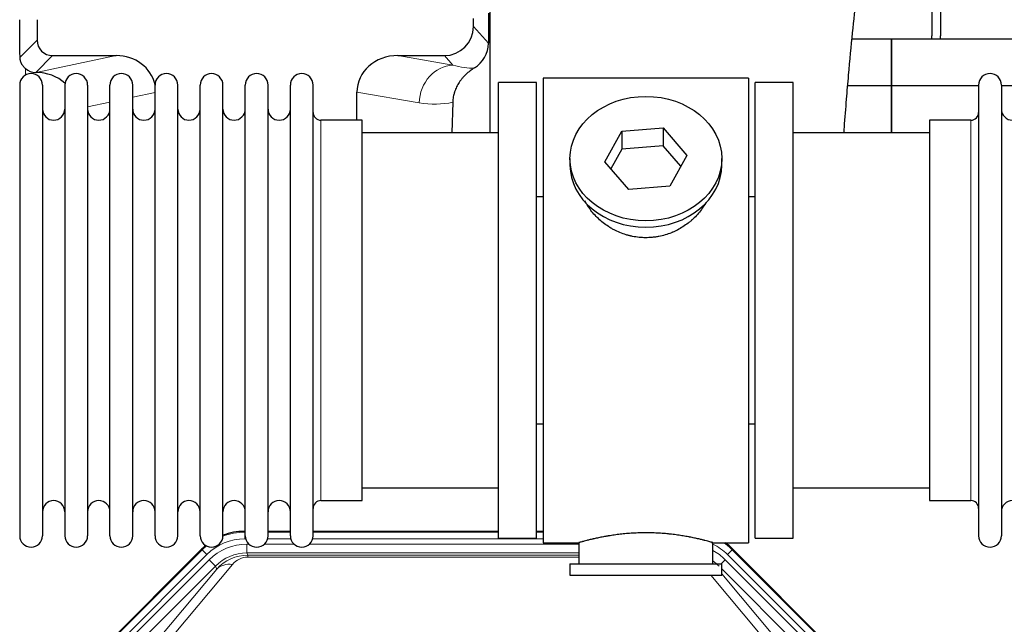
# Model space of a CAD drawing. Header units: inches. Extents: x 0 to 20790, y -12 to 14700.
# Tile 29 of 184: x 3514 to 3955, y 5170 to 5440. Entities that reach past the tile are written whole.
import ezdxf

# ---------------------------------------------------------------- set-up
doc = ezdxf.new("R2010")
doc.units = ezdxf.units.IN
doc.layers.add('1', color=7, linetype='Continuous', true_color=0xffffff)

msp = doc.modelspace()

# ---------------------------------------------------------------- linework, layer by layer
at = {"layer": '1', "color": 2, "linetype": 'Continuous', "lineweight": 25}
for p, q in [((3922.725, 5476.173), (3922.725, 5433.301)), ((3926.725, 5476.173), (3926.725, 5433.301)), ((3717.49, 5437.348), (3717.49, 5441.064)), ((3724.252, 5443.34), (3724.197, 5429.892)), ((3724.775, 5444.688), (3724.775, 5389.802)), ((3522.085, 5440.462), (3522.085, 5431.361)), ((3904.725, 5431.776), (3887.033, 5431.776)), ((3904.725, 5410.801), (3904.725, 5431.776)), ((3904.725, 5431.776), (3904.725, 5410.801)), ((3996.712, 5431.776), (3904.725, 5431.776)), ((3529.059, 5424.388), (3557.52, 5424.388)), ((3683.688, 5424.388), (3704.539, 5424.388)), ((3521.52, 5416.848), (3521.678, 5416.848)), ((3840.725, 5414.301), (3748.725, 5414.301)), ((3748.725, 5414.301), (3748.725, 5206.301)), ((3840.725, 5414.301), (3840.725, 5206.301)), ((3514.325, 5411.201), (3514.325, 5209.401)), ((3524.525, 5411.201), (3524.525, 5209.401)), ((3534.525, 5411.201), (3534.525, 5209.401)), ((3544.725, 5411.201), (3544.725, 5209.401)), ((3554.725, 5209.401), (3554.725, 5411.2)), ((3564.925, 5209.401), (3564.925, 5411.201)), ((3574.925, 5209.401), (3574.925, 5411.201)), ((3585.125, 5209.401), (3585.125, 5411.201)), ((3595.125, 5209.401), (3595.125, 5411.2)), ((3605.325, 5209.401), (3605.325, 5411.201)), ((3615.325, 5209.401), (3615.325, 5411.2)), ((3625.525, 5209.401), (3625.525, 5411.201)), ((3635.525, 5209.401), (3635.525, 5411.2)), ((3645.725, 5209.401), (3645.725, 5411.201)), ((3745.725, 5412.301), (3728.725, 5412.301)), ((3728.725, 5208.301), (3728.725, 5412.301)), ((3745.725, 5208.301), (3745.725, 5412.301)), ((3843.725, 5208.301), (3843.725, 5412.301)), ((3860.725, 5412.301), (3843.725, 5412.301)), ((3860.725, 5208.301), (3860.725, 5412.301)), ((3904.725, 5410.801), (3885.097, 5410.801)), ((3904.725, 5389.8), (3904.725, 5410.801)), ((3904.725, 5410.801), (3904.725, 5389.799)), ((3943.727, 5410.801), (3904.725, 5410.801)), ((3943.725, 5411.201), (3943.725, 5209.401)), ((3953.925, 5411.201), (3953.925, 5209.401)), ((3963.925, 5410.801), (3953.925, 5410.801)), ((3665.351, 5395.45), (3665.351, 5408)), ((3708.24, 5403.5), (3707.874, 5389.8)), ((3667.725, 5395.451), (3649.225, 5395.451)), ((3667.725, 5225.151), (3667.725, 5395.451)), ((3940.225, 5395.451), (3921.725, 5395.451)), ((3921.725, 5395.451), (3921.725, 5225.151)), ((3728.725, 5389.801), (3667.72, 5389.801)), ((3776.334, 5376.828), (3784.005, 5390.596)), ((3784.005, 5390.596), (3802.396, 5392.037)), ((3784.005, 5390.596), (3784.005, 5382.565)), ((3802.396, 5392.037), (3813.116, 5379.711)), ((3802.396, 5392.037), (3802.396, 5384.007)), ((3921.73, 5389.801), (3860.725, 5389.801)), ((3802.396, 5384.007), (3784.005, 5382.565)), ((3810.389, 5374.817), (3802.396, 5384.007)), ((3784.005, 5382.565), (3779.061, 5373.692)), ((3813.116, 5379.711), (3805.445, 5365.943)), ((3760.725, 5378.27), (3760.725, 5375.402)), ((3787.053, 5364.502), (3776.334, 5376.828)), ((3828.725, 5375.402), (3828.725, 5378.27)), ((3805.445, 5365.943), (3787.053, 5364.502)), ((3745.725, 5361.301), (3748.725, 5361.301)), ((3840.725, 5361.301), (3843.725, 5361.301)), ((3748.725, 5259.301), (3745.725, 5259.301)), ((3843.725, 5259.301), (3840.725, 5259.301)), ((3667.72, 5230.801), (3728.725, 5230.801)), ((3860.725, 5230.801), (3921.73, 5230.801)), ((3649.225, 5225.151), (3667.725, 5225.151)), ((3921.725, 5225.151), (3940.225, 5225.151)), ((3614.965, 5211.401), (3615.327, 5211.401)), ((3625.527, 5211.401), (3635.525, 5211.401)), ((3645.725, 5211.401), (3728.722, 5211.401)), ((3728.725, 5208.301), (3745.725, 5208.301)), ((3745.722, 5211.401), (3748.724, 5211.401)), ((3843.725, 5208.301), (3860.725, 5208.301)), ((3552.084, 5159.688), (3595.9, 5203.504)), ((3748.725, 5206.301), (3764.725, 5206.301)), ((3764.725, 5206.301), (3764.725, 5196.801)), ((3824.32, 5206.301), (3840.725, 5206.301)), ((3824.725, 5196.801), (3824.725, 5206.417)), ((3833.55, 5203.504), (3877.366, 5159.688)), ((3760.725, 5196.801), (3760.725, 5191.801)), ((3760.725, 5196.801), (3828.725, 5196.801)), ((3828.725, 5191.801), (3828.725, 5196.801)), ((3760.725, 5191.801), (3828.725, 5191.801))]:
    msp.add_line(p, q, dxfattribs=at)
at = {"layer": '1', "color": 110, "linetype": 'Continuous', "lineweight": 13}
for p, q in [((3717.49, 5437.348), (3724.197, 5429.892)), ((3514.467, 5423.743), (3522.085, 5431.361)), ((3529.059, 5424.388), (3521.52, 5416.848)), ((3521.678, 5416.848), (3557.52, 5424.388)), ((3683.688, 5424.388), (3708.33, 5420.173)), ((3708.33, 5420.173), (3704.539, 5424.388)), ((3516.916, 5415.64), (3516.916, 5418.554)), ((3574.925, 5407.812), (3564.925, 5405.708)), ((3693.196, 5403.237), (3665.351, 5408)), ((3554.725, 5403.563), (3544.725, 5401.459)), ((3649.225, 5225.151), (3649.225, 5395.451)), ((3940.225, 5395.451), (3940.225, 5225.151)), ((3614.965, 5211.401), (3615.121, 5211.026)), ((3615.121, 5211.026), (3615.326, 5211.026)), ((3615.121, 5208.03), (3615.121, 5211.026)), ((3615.513, 5208.03), (3615.121, 5208.03)), ((3635.714, 5208.03), (3625.339, 5208.03)), ((3625.526, 5211.026), (3635.527, 5211.026)), ((3748.724, 5208.03), (3645.54, 5208.03)), ((3645.727, 5211.026), (3728.722, 5211.026)), ((3745.723, 5211.026), (3748.724, 5211.026)), ((3552.464, 5159.538), (3596.055, 5203.129)), ((3596.055, 5203.129), (3595.9, 5203.504)), ((3598.173, 5201.01), (3596.055, 5203.129)), ((3616.097, 5205.673), (3616.945, 5205.673)), ((3616.097, 5201.678), (3616.097, 5205.673)), ((3623.907, 5205.673), (3637.145, 5205.673)), ((3644.107, 5205.673), (3764.723, 5205.673)), ((3833.395, 5203.129), (3831.276, 5201.01)), ((3833.55, 5203.504), (3833.395, 5203.129)), ((3833.395, 5203.129), (3876.985, 5159.538)), ((3598.173, 5201.01), (3554.583, 5157.42)), ((3556.974, 5156.478), (3599.15, 5198.653)), ((3601.974, 5195.829), (3599.15, 5198.653)), ((3764.723, 5201.678), (3616.097, 5201.678)), ((3616.097, 5201.678), (3616.492, 5200.724)), ((3616.492, 5200.724), (3764.722, 5200.724)), ((3616.492, 5199.845), (3616.492, 5200.724)), ((3764.722, 5199.845), (3616.492, 5199.845)), ((3828.447, 5196.801), (3830.3, 5198.653)), ((3872.475, 5156.478), (3830.3, 5198.653)), ((3874.867, 5157.42), (3831.276, 5201.01)), ((3601.974, 5195.829), (3559.799, 5153.653)), ((3576.45, 5163.319), (3602.528, 5194.492)), ((3609.589, 5196.538), (3583.512, 5165.365)), ((3602.528, 5194.492), (3601.974, 5195.829)), ((3869.651, 5153.653), (3828.725, 5194.578)), ((3845.938, 5165.365), (3823.823, 5191.8)), ((3828.725, 5192.335), (3852.999, 5163.319))]:
    msp.add_line(p, q, dxfattribs=at)
at = {"layer": '1', "color": 2, "linetype": 'Continuous', "lineweight": 25}
for centre, radius, start, end in [((3900.725, 5433.301), 22, 356.02453, 0), ((3904.725, 5433.301), 22, 356.02453, 0), ((3519.425, 5411.201), 5.1, 0, 180), ((3539.625, 5411.201), 5.1, 0, 180), ((3559.825, 5411.201), 5.1, 0, 180), ((3580.025, 5411.201), 5.1, 0, 180), ((3600.225, 5411.201), 5.1, 0, 180), ((3620.425, 5411.201), 5.1, 0, 180), ((3640.625, 5411.201), 5.1, 0, 180), ((3948.825, 5411.201), 5.1, 0, 180), ((3529.525, 5400.451), 5, 180, 0), ((3549.725, 5400.451), 5, 180, 0), ((3569.925, 5400.451), 5, 180, 0), ((3590.125, 5400.451), 5, 180, 0), ((3610.325, 5400.451), 5, 180, 0), ((3630.525, 5400.451), 5, 180, 0), ((3649.225, 5398.951), 3.5, 180, 270), ((3940.225, 5398.951), 3.5, 270, 0), ((3958.925, 5400.451), 5, 180, 0), ((3529.525, 5220.151), 5, 0, 180), ((3549.725, 5220.151), 5, 0, 180), ((3569.925, 5220.151), 5, 0, 180), ((3590.125, 5220.151), 5, 0, 180), ((3610.325, 5220.151), 5, 0, 180), ((3630.525, 5220.151), 5, 0, 180), ((3649.225, 5221.651), 3.5, 90, 180), ((3940.225, 5221.651), 3.5, 0, 90), ((3958.925, 5220.151), 5, 0, 180), ((3519.425, 5209.401), 5.1, 180, 0), ((3539.625, 5209.401), 5.1, 180, 0), ((3559.825, 5209.401), 5.1, 180, 0), ((3580.025, 5209.401), 5.1, 180, 0), ((3600.225, 5209.401), 5.1, 180, 0), ((3620.425, 5209.401), 5.1, 180, 0), ((3640.625, 5209.401), 5.1, 180, 0), ((3948.825, 5209.401), 5.1, 180, 0)]:
    msp.add_arc(centre, radius, start, end, dxfattribs=at)
for centre, major_axis, ratio, start_param, end_param in [((3516.916, 4990.17), (10.169, -1338.733), 0.0006671, 1.9006064, 1.9138372), ((3704.45, 5437.437), (-8.754, 9.732), 0.993147, 2.4124357, 3.9763944), ((3529.112, 5431.414), (4.987, 4.987), 0.9924325, 2.3599928, 3.9231925), ((3711.157, 5429.981), (12.412, -4.015), 0.9953148, 5.572067, 6.5905896), ((3556.903, 5407.323), (-18.076, -3.802), 0.9203203, 3.1559659, 4.4876926), ((3684.445, 5407.323), (18.879, -3.229), 0.8876007, 1.7611606, 3.2922561), ((3521.52, 5423.822), (-7.027, 0), 0.9924325, 0.8563441, 1.5707963), ((3521.678, 5399.913), (-18.402, 0), 0.9203203, 3.9349859, 4.712389), ((3794.725, 5375.402), (34, 0), 0.819152, 3.1416663, 6.2831608), ((3614.996, 5184.364, 0), (10.349, -24.985), 0.998395, 2.7494612, 3.1145601), ((3614.996, 5184.364, 0), (10.349, -24.985), 0.998395, 3.4494404, 3.5337241), ((3814.454, 5184.364, 0), (-10.349, -24.985), 0.998395, 2.7494612, 2.9094018)]:
    msp.add_ellipse(centre, major_axis=major_axis, ratio=ratio, start_param=start_param, end_param=end_param, dxfattribs=at)
at = {"layer": '1', "color": 110, "linetype": 'Continuous', "lineweight": 13}
for centre, major_axis, ratio, start_param, end_param in [((3708.33, 5403.237), (-2.866, -16.757), 0.8876007, 3.3319569, 4.8630524), ((3708.087, 5433.394), (17.605, -10.298), 0.5880236, 5.056727, 5.602163), ((3692.952, 5433.394), (33.02, -17.025), 0.7759833, 5.0998257, 5.5373073), ((3615.148, 5183.997, 0), (9.199, -22.209), 0.998395, 2.7494612, 3.5337241), ((3615.148, 5183.997, 0), (10.345, -24.976), 0.9987509, 2.7494612, 3.1209322), ((3615.148, 5183.997, 0), (10.345, -24.976), 0.9987509, 3.439392, 3.5337241), ((3616.124, 5181.64, 0), (-9.199, 22.209), 0.998395, 5.8910538, 6.6753168), ((3814.302, 5183.997, 0), (-9.199, -22.209), 0.998395, 2.7494612, 3.0857139), ((3813.325, 5181.64, 0), (9.199, 22.209), 0.998395, 5.8910538, 6.1816355), ((3814.302, 5183.997), (-10.345, -24.976), 0.9987509, 2.7494612, 2.9335669), ((3616.124, 5181.64), (7.671, -18.519), 0.9977549, 2.7494612, 3.5337241), ((3617.046, 5179.415), (4.311, -20.925), 0.9337003, 2.9520749, 3.7363379), ((3617.046, 5188.523), (2.389, -11.128), 0.8742439, 2.9560698, 3.7403327), ((3609.589, 5187.43), (-7.67, 6.416), 0.860824, 5.3364913, 6.1801624), ((3813.325, 5181.64), (-7.671, -18.519), 0.9977549, 2.7494612, 2.9288368)]:
    msp.add_ellipse(centre, major_axis=major_axis, ratio=ratio, start_param=start_param, end_param=end_param, dxfattribs=at)
at = {"layer": '1', "color": 2, "linetype": 'Continuous', "lineweight": 25}
msp.add_ellipse((3794.725, 5378.27), major_axis=(34, 0), ratio=0.819152, dxfattribs=at)
for points, knots in [([(3883.423, 5389.849), (3883.482, 5390.656), (3883.867, 5395.796), (3884.557, 5404.549), (3885.784, 5419.048), (3887.299, 5434.906), (3889.033, 5451.131), (3890.423, 5463.797), (3891.214, 5469.437), (3891.183, 5470.003), (3891.096, 5469.988)], [0, 0, 0, 0, 0.0209699, 0.1342168, 0.236439, 0.4335227, 0.6253698, 0.8247311, 0.9321253, 1, 1, 1, 1]), ([(3516.916, 5418.554), (3516.726, 5418.717), (3516.547, 5418.888), (3516.208, 5419.246), (3516.049, 5419.432), (3515.75, 5419.821), (3515.61, 5420.023), (3515.464, 5420.26), (3515.448, 5420.286), (3515.417, 5420.339), (3515.401, 5420.366), (3515.354, 5420.446), (3515.264, 5420.608), (3515.18, 5420.772), (3515.022, 5421.104), (3514.929, 5421.329), (3514.767, 5421.79), (3514.699, 5422.026), (3514.629, 5422.326), (3514.615, 5422.387), (3514.591, 5422.508), (3514.579, 5422.569), (3514.547, 5422.753), (3514.529, 5422.876), (3514.485, 5423.245), (3514.469, 5423.493), (3514.467, 5423.743)], [0, 0, 0, 0, 0.125, 0.125, 0.25, 0.25, 0.375, 0.375, 0.390625, 0.390625, 0.40625, 0.40625, 0.4375, 0.5, 0.5, 0.625, 0.625, 0.75, 0.75, 0.78125, 0.78125, 0.8125, 0.8125, 0.875, 0.875, 1, 1, 1, 1]), ([(3717.953, 5418.875), (3717.612, 5418.669), (3716.944, 5418.24), (3715.982, 5417.551), (3715.061, 5416.814), (3714.474, 5416.29), (3713.901, 5415.75), (3713.622, 5415.472), (3713.078, 5414.899), (3712.813, 5414.604), (3712.492, 5414.224), (3712.428, 5414.147), (3712.301, 5413.993), (3712.114, 5413.761), (3711.932, 5413.526), (3711.577, 5413.052), (3711.124, 5412.407), (3710.714, 5411.74), (3710.325, 5411.06), (3710.141, 5410.715), (3709.796, 5410.011), (3709.635, 5409.653), (3709.336, 5408.925), (3709.198, 5408.554), (3709.041, 5408.082), (3709.01, 5407.987), (3708.966, 5407.844), (3708.951, 5407.797), (3708.922, 5407.701), (3708.851, 5407.462), (3708.785, 5407.222), (3708.637, 5406.645), (3708.553, 5406.258), (3708.413, 5405.478), (3708.358, 5405.086), (3708.276, 5404.297), (3708.25, 5403.9), (3708.24, 5403.5)], [0, 0, 0, 0, 0.0625, 0.125, 0.1875, 0.25, 0.25, 0.3125, 0.3125, 0.375, 0.375, 0.390625, 0.390625, 0.40625, 0.4375, 0.4375, 0.5, 0.5625, 0.5625, 0.625, 0.625, 0.6875, 0.6875, 0.75, 0.75, 0.765625, 0.765625, 0.7734375, 0.7734375, 0.78125, 0.8125, 0.8125, 0.875, 0.875, 0.9375, 0.9375, 1, 1, 1, 1]), ([(3797.583, 5342.978), (3796.591, 5342.884), (3795.603, 5342.839), (3793.634, 5342.846), (3792.653, 5342.897), (3790.699, 5343.095), (3789.725, 5343.242), (3788.512, 5343.485), (3788.27, 5343.537), (3787.907, 5343.619), (3787.786, 5343.647), (3787.544, 5343.705), (3786.943, 5343.852), (3786.349, 5344.017), (3784.939, 5344.445), (3784.018, 5344.774), (3782.216, 5345.513), (3781.334, 5345.924), (3780.04, 5346.601), (3779.613, 5346.837), (3779.086, 5347.145), (3778.981, 5347.208), (3778.772, 5347.333), (3778.459, 5347.523), (3778.151, 5347.718), (3777.134, 5348.377), (3776.352, 5348.936), (3774.853, 5350.114), (3774.135, 5350.734), (3772.761, 5352.031), (3772.105, 5352.708), (3770.858, 5354.122), (3770.277, 5354.847), (3769.198, 5356.329), (3768.699, 5357.086), (3767.956, 5358.34), (3767.686, 5358.827), (3767.433, 5359.32)], [0, 0, 0, 0, 0.0792205, 0.0792205, 0.1584409, 0.1584409, 0.2376614, 0.2376614, 0.2574665, 0.2574665, 0.2673691, 0.2673691, 0.2772716, 0.3168819, 0.3168819, 0.3961024, 0.3961024, 0.4753228, 0.4753228, 0.5149331, 0.5149331, 0.5248356, 0.5248356, 0.5347382, 0.5545433, 0.5545433, 0.6337638, 0.6337638, 0.7129842, 0.7129842, 0.7922047, 0.7922047, 0.8714252, 0.8714252, 0.9506456, 0.9506456, 1, 1, 1, 1]), ([(3821.623, 5358.581), (3821.463, 5358.292), (3821.297, 5358.004), (3821.066, 5357.619), (3821.006, 5357.522), (3820.886, 5357.328), (3820.705, 5357.037), (3820.518, 5356.75), (3820.136, 5356.179), (3819.873, 5355.804), (3819.054, 5354.696), (3818.471, 5353.978), (3817.231, 5352.588), (3816.574, 5351.915), (3815.705, 5351.104), (3815.441, 5350.863), (3815.171, 5350.625), (3814.99, 5350.467), (3814.899, 5350.389), (3814.442, 5350), (3814.07, 5349.697), (3812.934, 5348.816), (3812.15, 5348.263), (3810.529, 5347.227), (3809.693, 5346.744), (3808.398, 5346.075), (3807.959, 5345.861), (3807.291, 5345.554), (3807.067, 5345.454), (3806.728, 5345.308), (3806.614, 5345.26), (3806.387, 5345.165), (3806.273, 5345.118), (3805.244, 5344.704), (3804.317, 5344.38), (3802.437, 5343.823), (3801.484, 5343.589), (3800.036, 5343.308), (3799.55, 5343.225), (3798.816, 5343.119), (3798.57, 5343.087), (3798.078, 5343.028), (3797.831, 5343.001), (3797.583, 5342.978)], [0, 0, 0, 0, 0.0354008, 0.0354008, 0.0474583, 0.0474583, 0.0595158, 0.0836308, 0.0836308, 0.1318607, 0.1318607, 0.2283206, 0.2283206, 0.3247806, 0.3247806, 0.3488955, 0.360953, 0.360953, 0.3730105, 0.3730105, 0.4212405, 0.4212405, 0.5177004, 0.5177004, 0.6141603, 0.6141603, 0.6623903, 0.6623903, 0.6865053, 0.6865053, 0.6985627, 0.6985627, 0.7106202, 0.7106202, 0.8070802, 0.8070802, 0.9035401, 0.9035401, 0.95177, 0.95177, 0.975885, 0.975885, 1, 1, 1, 1]), ([(3824.725, 5206.301), (3824.725, 5206.301), (3824.677, 5206.314), (3824.533, 5206.356), (3824.473, 5206.373), (3824.364, 5206.404), (3824.305, 5206.421), (3824.239, 5206.44), (3824.193, 5206.453), (3824.17, 5206.459), (3823.951, 5206.521), (3823.711, 5206.589), (3823.139, 5206.747), (3822.808, 5206.838), (3822.058, 5207.039), (3821.638, 5207.15), (3821.114, 5207.284), (3821.055, 5207.299), (3820.936, 5207.33), (3820.876, 5207.345), (3820.693, 5207.391), (3820.569, 5207.423), (3820.189, 5207.518), (3819.926, 5207.582), (3819.11, 5207.781), (3818.53, 5207.918), (3817.295, 5208.198), (3816.641, 5208.341), (3815.603, 5208.557), (3815.248, 5208.629), (3814.792, 5208.72), (3814.7, 5208.738), (3814.516, 5208.774), (3814.239, 5208.828), (3813.957, 5208.882), (3813.011, 5209.059), (3812.229, 5209.198), (3810.611, 5209.465), (3809.777, 5209.594), (3808.486, 5209.776), (3807.612, 5209.894), (3806.711, 5210.004), (3806.14, 5210.07), (3806.025, 5210.083), (3805.795, 5210.108), (3805.451, 5210.146), (3805.104, 5210.182), (3804.409, 5210.253), (3803.943, 5210.297), (3802.536, 5210.42), (3801.587, 5210.49), (3799.665, 5210.604), (3798.693, 5210.647), (3797.462, 5210.684), (3797.092, 5210.694), (3796.658, 5210.703), (3796.472, 5210.706), (3796.348, 5210.708), (3796.286, 5210.709), (3795.726, 5210.718), (3795.23, 5210.722), (3793.747, 5210.722), (3792.763, 5210.707), (3790.809, 5210.649), (3789.837, 5210.606), (3788.389, 5210.521), (3787.907, 5210.49), (3787.188, 5210.437), (3786.948, 5210.419), (3786.589, 5210.39), (3786.47, 5210.38), (3786.231, 5210.36), (3786.113, 5210.35), (3785.047, 5210.257), (3784.122, 5210.163), (3782.315, 5209.955), (3781.432, 5209.842), (3779.708, 5209.599), (3778.868, 5209.47), (3777.946, 5209.318), (3777.843, 5209.301), (3777.64, 5209.267), (3777.337, 5209.215), (3777.039, 5209.163), (3776.448, 5209.059), (3776.063, 5208.989), (3774.932, 5208.776), (3774.212, 5208.633), (3772.835, 5208.346), (3772.18, 5208.203), (3771.402, 5208.027), (3771.172, 5207.974), (3770.946, 5207.922), (3770.797, 5207.887), (3770.722, 5207.87), (3770.355, 5207.783), (3770.071, 5207.715), (3769.254, 5207.517), (3768.751, 5207.391), (3767.829, 5207.154), (3767.41, 5207.044), (3766.845, 5206.892), (3766.667, 5206.844), (3766.417, 5206.776), (3766.295, 5206.743), (3766.18, 5206.711), (3766.105, 5206.69), (3766.068, 5206.68), (3765.742, 5206.59), (3765.501, 5206.522), (3765.115, 5206.413), (3764.969, 5206.371), (3764.823, 5206.329), (3764.787, 5206.318), (3764.75, 5206.308), (3764.74, 5206.305), (3764.728, 5206.302), (3764.725, 5206.301), (3764.725, 5206.301)], [0, 0, 0, 0, 0.0311289, 0.0311289, 0.0467558, 0.0467558, 0.0545693, 0.0584761, 0.0584761, 0.0623828, 0.0623828, 0.0936367, 0.0936367, 0.1248906, 0.1248906, 0.1561445, 0.1561445, 0.1600513, 0.1600513, 0.163958, 0.163958, 0.1717715, 0.1717715, 0.1873984, 0.1873984, 0.2186523, 0.2186523, 0.2499062, 0.2499062, 0.2655332, 0.2655332, 0.2694399, 0.2694399, 0.2733467, 0.2811601, 0.2811601, 0.3124141, 0.3124141, 0.343668, 0.343668, 0.3592949, 0.3749219, 0.3749219, 0.3788286, 0.3788286, 0.3827353, 0.3905488, 0.3905488, 0.4061758, 0.4061758, 0.4374297, 0.4374297, 0.4686836, 0.4686836, 0.4764971, 0.4804038, 0.4823572, 0.4823572, 0.4843105, 0.4843105, 0.4999375, 0.4999375, 0.5311914, 0.5311914, 0.5624453, 0.5624453, 0.5780723, 0.5780723, 0.5858857, 0.5858857, 0.5897925, 0.5897925, 0.5936992, 0.5936992, 0.6249531, 0.6249531, 0.656207, 0.656207, 0.6874609, 0.6874609, 0.6913677, 0.6913677, 0.6952744, 0.7030879, 0.7030879, 0.7187148, 0.7187148, 0.7499687, 0.7499687, 0.7812227, 0.7812227, 0.7890361, 0.7929429, 0.7929429, 0.7968496, 0.7968496, 0.8124766, 0.8124766, 0.8437305, 0.8437305, 0.8749844, 0.8749844, 0.8906113, 0.8906113, 0.8984248, 0.9023315, 0.9023315, 0.9062383, 0.9062383, 0.9374922, 0.9374922, 0.9687461, 0.9687461, 0.984373, 0.984373, 0.9921865, 0.9921865, 1, 1, 1, 1])]:
    msp.add_open_spline(points, degree=3, knots=knots, dxfattribs=at)

doc.saveas('drawing.dxf')
